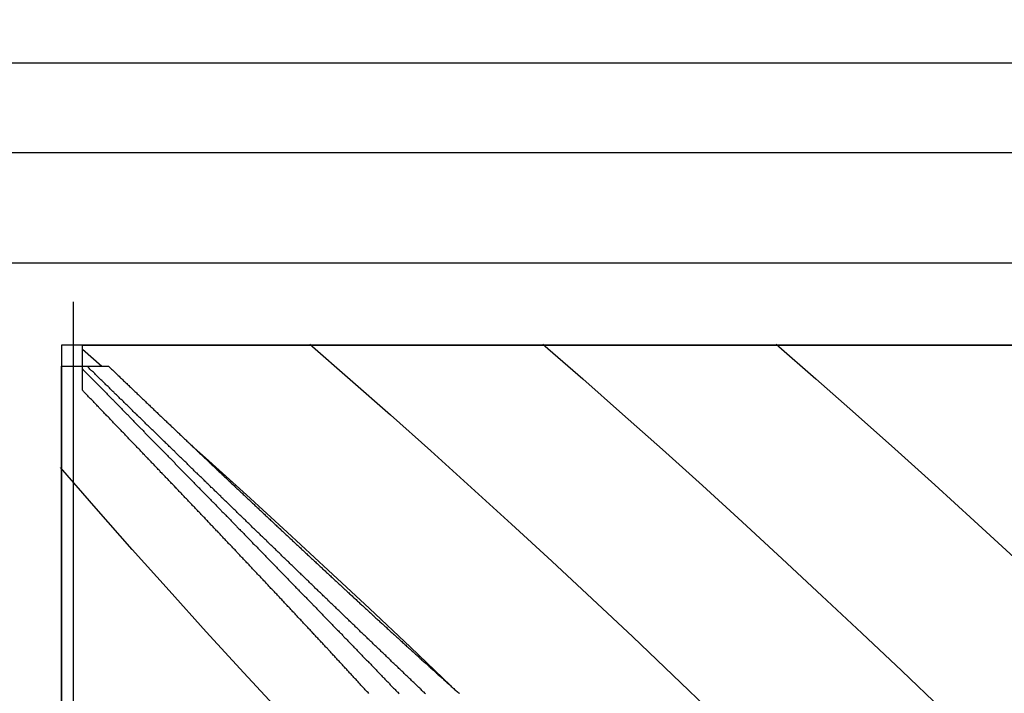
# Model space of a CAD drawing. Extents: x 2 to 87, y -108 to 11.
# Tile 50 of 210: x 21.695 to 22.292, y -77.945 to -77.536. Entities that reach past the tile are written whole.
import ezdxf

# ---------------------------------------------------------------- set-up
doc = ezdxf.new("R2010")
doc.units = 0
doc.header["$MEASUREMENT"] = 0
doc.linetypes.add('DASHDOT', pattern=[1, 0.5, -0.25, 0, -0.25])
doc.layers.add('12', color=7, linetype='CONTINUOUS')
doc.layers.add('5', color=7, linetype='CONTINUOUS')

msp = doc.modelspace()

# ---------------------------------------------------------------- linework, layer by layer
at = {"layer": '12', "color": 62, "linetype": 'Continuous'}
for p, q in [((21.549, -77.5624), (22.9171, -77.5624)), ((22.8625, -77.6171), (21.6037, -77.6171)), ((21.6704, -77.6838), (22.7958, -77.6838)), ((21.7204, -77.7338), (21.7204, -78.7592)), ((22.7458, -77.7338), (21.7204, -77.7338)), ((21.7331, -77.7465), (21.7331, -77.7338)), ((21.7331, -77.7338), (22.7331, -77.7338)), ((21.7331, -77.7362), (21.7449, -77.7465)), ((21.871, -77.7332), (21.8955, -77.7545)), ((22.0124, -77.7332), (22.0366, -77.7542)), ((22.1539, -77.7332), (22.1779, -77.7541)), ((21.7204, -77.7465), (21.736, -77.7465)), ((21.7204, -78.7465), (21.7204, -77.7465)), ((21.7331, -77.7481), (21.7331, -77.7465)), ((21.7331, -77.761), (21.7331, -77.7481)), ((21.736, -77.7465), (21.749, -77.7465)), ((21.8955, -77.7545), (21.92, -77.776)), ((22.0366, -77.7542), (22.0608, -77.7755)), ((22.1779, -77.7541), (22.202, -77.7753)), ((21.92, -77.776), (21.9445, -77.7979)), ((22.0608, -77.7755), (22.085, -77.7971)), ((22.202, -77.7753), (22.226, -77.7967)), ((21.7992, -77.7944), (21.8077, -77.8021)), ((22.085, -77.7971), (22.1092, -77.8189)), ((22.226, -77.7967), (22.2501, -77.8184)), ((21.8077, -77.8021), (21.8326, -77.8246)), ((21.9445, -77.7979), (21.9689, -77.82)), ((21.7415, -77.8328), (21.7198, -77.8079)), ((21.9689, -77.82), (21.9934, -77.8423)), ((22.1092, -77.8189), (22.1334, -77.841)), ((22.2501, -77.8184), (22.2741, -77.8404)), ((21.8326, -77.8246), (21.8574, -77.8473)), ((21.7634, -77.8578), (21.7415, -77.8328)), ((21.9934, -77.8423), (22.0179, -77.8649)), ((22.1334, -77.841), (22.1575, -77.8633)), ((22.2741, -77.8404), (22.2982, -77.8625)), ((21.8574, -77.8473), (21.8823, -77.8703)), ((21.7857, -77.8827), (21.7634, -77.8578)), ((22.0179, -77.8649), (22.0424, -77.8877)), ((22.1575, -77.8633), (22.1817, -77.8858)), ((21.8823, -77.8703), (21.9072, -77.8936)), ((21.8082, -77.9077), (21.7857, -77.8827)), ((22.1817, -77.8858), (22.2059, -77.9085)), ((22.0424, -77.8877), (22.0669, -77.9108)), ((21.9072, -77.8936), (21.9321, -77.917)), ((21.831, -77.9326), (21.8082, -77.9077)), ((22.2059, -77.9085), (22.2301, -77.9314)), ((22.0669, -77.9108), (22.0913, -77.934)), ((21.9321, -77.917), (21.9569, -77.9407)), ((21.8541, -77.9575), (21.831, -77.9326)), ((22.0913, -77.934), (22.1158, -77.9574)), ((22.2301, -77.9314), (22.2543, -77.9545))]:
    msp.add_line(p, q, dxfattribs=at)
for points in [[(21.7331, -77.7481), (21.7335, -77.7485), (21.7339, -77.7489), (21.7343, -77.7493), (21.7347, -77.7497), (21.7351, -77.7501), (21.7355, -77.7505), (21.7359, -77.7509), (21.7363, -77.7513), (21.7366, -77.7517), (21.737, -77.7521), (21.7374, -77.7525), (21.7378, -77.7529), (21.7382, -77.7533), (21.7386, -77.7537), (21.739, -77.7541), (21.7394, -77.7545), (21.7398, -77.7549), (21.7402, -77.7553), (21.7406, -77.7557), (21.741, -77.7561), (21.7414, -77.7565), (21.7418, -77.7569), (21.7422, -77.7573), (21.7426, -77.7577), (21.743, -77.7581), (21.7434, -77.7585), (21.7437, -77.7589), (21.7441, -77.7593), (21.7445, -77.7597), (21.7449, -77.7601), (21.7453, -77.7605), (21.7457, -77.7609), (21.7461, -77.7613), (21.7465, -77.7617), (21.7469, -77.7621), (21.7473, -77.7625), (21.7477, -77.7629), (21.7481, -77.7634), (21.7485, -77.7638), (21.7489, -77.7642), (21.7493, -77.7646), (21.7497, -77.765), (21.7501, -77.7654), (21.7505, -77.7658), (21.7509, -77.7662), (21.7513, -77.7666), (21.7517, -77.767), (21.7521, -77.7674), (21.7525, -77.7678), (21.7528, -77.7682), (21.7532, -77.7686), (21.7536, -77.769), (21.754, -77.7694), (21.7544, -77.7698), (21.7548, -77.7702), (21.7552, -77.7706), (21.7556, -77.771), (21.756, -77.7714), (21.7564, -77.7718), (21.7568, -77.7722), (21.7572, -77.7727), (21.7576, -77.7731), (21.758, -77.7735), (21.7584, -77.7739), (21.7588, -77.7743), (21.7592, -77.7747), (21.7596, -77.7751), (21.76, -77.7755), (21.7604, -77.7759), (21.7608, -77.7763), (21.7612, -77.7767), (21.7616, -77.7771), (21.762, -77.7775), (21.7624, -77.7779), (21.7628, -77.7783), (21.7632, -77.7787), (21.7636, -77.7791), (21.764, -77.7795), (21.7644, -77.78), (21.7648, -77.7804), (21.7652, -77.7808), (21.7656, -77.7812), (21.7659, -77.7816), (21.7663, -77.782), (21.7667, -77.7824), (21.7671, -77.7828), (21.7675, -77.7832), (21.7679, -77.7836), (21.7683, -77.784), (21.7687, -77.7844), (21.7691, -77.7848), (21.7695, -77.7852), (21.7699, -77.7856), (21.7703, -77.7861), (21.7707, -77.7865), (21.7711, -77.7869), (21.7715, -77.7873), (21.7719, -77.7877), (21.7723, -77.7881), (21.7727, -77.7885)], [(21.7406, -77.751), (21.7402, -77.7506), (21.7398, -77.7502), (21.7393, -77.7498), (21.7389, -77.7494), (21.7385, -77.749), (21.7381, -77.7486), (21.7377, -77.7482), (21.7372, -77.7477), (21.7368, -77.7473), (21.7364, -77.7469), (21.736, -77.7465)], [(21.749, -77.7465), (21.7494, -77.7469), (21.7499, -77.7474), (21.7504, -77.7478), (21.7508, -77.7483), (21.7513, -77.7487), (21.7517, -77.7491), (21.7522, -77.7496), (21.7526, -77.75), (21.7531, -77.7504), (21.7536, -77.7509), (21.754, -77.7513), (21.7545, -77.7518), (21.7549, -77.7522), (21.7554, -77.7526), (21.7558, -77.7531), (21.7563, -77.7535), (21.7568, -77.754), (21.7572, -77.7544), (21.7577, -77.7548), (21.7581, -77.7553), (21.7586, -77.7557), (21.7591, -77.7561), (21.7595, -77.7566), (21.76, -77.757), (21.7604, -77.7575), (21.7609, -77.7579), (21.7613, -77.7583), (21.7618, -77.7588), (21.7623, -77.7592), (21.7627, -77.7597), (21.7632, -77.7601), (21.7636, -77.7605), (21.7641, -77.761), (21.7646, -77.7614), (21.765, -77.7619), (21.7655, -77.7623), (21.7659, -77.7627), (21.7664, -77.7632), (21.7669, -77.7636), (21.7673, -77.7641), (21.7678, -77.7645), (21.7682, -77.7649), (21.7687, -77.7654), (21.7692, -77.7658), (21.7696, -77.7663), (21.7701, -77.7667), (21.7705, -77.7671), (21.771, -77.7676), (21.7715, -77.768), (21.7719, -77.7685), (21.7724, -77.7689), (21.7728, -77.7693), (21.7733, -77.7698), (21.7738, -77.7702), (21.7742, -77.7707), (21.7747, -77.7711), (21.7752, -77.7715), (21.7756, -77.772), (21.7761, -77.7724), (21.7765, -77.7729), (21.777, -77.7733), (21.7775, -77.7737), (21.7779, -77.7742), (21.7784, -77.7746), (21.7789, -77.7751), (21.7793, -77.7755), (21.7798, -77.776), (21.7802, -77.7764), (21.7807, -77.7768), (21.7812, -77.7773), (21.7816, -77.7777), (21.7821, -77.7782), (21.7826, -77.7786), (21.783, -77.779), (21.7835, -77.7795), (21.7839, -77.7799), (21.7844, -77.7804), (21.7849, -77.7808), (21.7853, -77.7813), (21.7858, -77.7817), (21.7863, -77.7821), (21.7867, -77.7826), (21.7872, -77.783), (21.7877, -77.7835), (21.7881, -77.7839), (21.7886, -77.7843), (21.789, -77.7848), (21.7895, -77.7852), (21.79, -77.7857), (21.7904, -77.7861), (21.7909, -77.7866), (21.7914, -77.787), (21.7918, -77.7874), (21.7923, -77.7879), (21.7928, -77.7883), (21.7932, -77.7888), (21.7937, -77.7892), (21.7942, -77.7897), (21.7946, -77.7901), (21.7951, -77.7905)], [(21.7833, -77.7926), (21.7828, -77.7922), (21.7824, -77.7918), (21.782, -77.7914), (21.7816, -77.791), (21.7811, -77.7906), (21.7807, -77.7901), (21.7803, -77.7897), (21.7798, -77.7893), (21.7794, -77.7889), (21.779, -77.7885), (21.7785, -77.788), (21.7781, -77.7876), (21.7777, -77.7872), (21.7773, -77.7868), (21.7768, -77.7864), (21.7764, -77.786), (21.776, -77.7855), (21.7755, -77.7851), (21.7751, -77.7847), (21.7747, -77.7843), (21.7743, -77.7839), (21.7738, -77.7834), (21.7734, -77.783), (21.773, -77.7826), (21.7725, -77.7822), (21.7721, -77.7818), (21.7717, -77.7814), (21.7713, -77.7809), (21.7708, -77.7805), (21.7704, -77.7801), (21.77, -77.7797), (21.7695, -77.7793), (21.7691, -77.7789), (21.7687, -77.7784), (21.7683, -77.778), (21.7678, -77.7776), (21.7674, -77.7772), (21.767, -77.7768), (21.7666, -77.7764), (21.7661, -77.7759), (21.7657, -77.7755), (21.7653, -77.7751), (21.7648, -77.7747), (21.7644, -77.7743), (21.764, -77.7739), (21.7636, -77.7734), (21.7631, -77.773), (21.7627, -77.7726), (21.7623, -77.7722), (21.7619, -77.7718), (21.7614, -77.7714), (21.761, -77.7709), (21.7606, -77.7705), (21.7602, -77.7701), (21.7597, -77.7697), (21.7593, -77.7693), (21.7589, -77.7689), (21.7585, -77.7685), (21.758, -77.768), (21.7576, -77.7676), (21.7572, -77.7672), (21.7567, -77.7668), (21.7563, -77.7664), (21.7559, -77.766), (21.7555, -77.7655), (21.755, -77.7651), (21.7546, -77.7647), (21.7542, -77.7643), (21.7538, -77.7639), (21.7533, -77.7635), (21.7529, -77.7631), (21.7525, -77.7626), (21.7521, -77.7622), (21.7516, -77.7618), (21.7512, -77.7614), (21.7508, -77.761), (21.7504, -77.7606), (21.7499, -77.7602), (21.7495, -77.7597), (21.7491, -77.7593), (21.7487, -77.7589), (21.7482, -77.7585), (21.7478, -77.7581), (21.7474, -77.7577), (21.747, -77.7572), (21.7465, -77.7568), (21.7461, -77.7564), (21.7457, -77.756), (21.7453, -77.7556), (21.7449, -77.7552), (21.7444, -77.7548), (21.744, -77.7544), (21.7436, -77.7539), (21.7432, -77.7535), (21.7427, -77.7531), (21.7423, -77.7527), (21.7419, -77.7523), (21.7415, -77.7519), (21.741, -77.7515), (21.7406, -77.751)], [(21.7546, -77.7834), (21.7542, -77.783), (21.7537, -77.7825), (21.7533, -77.7821), (21.7529, -77.7816), (21.7525, -77.7812), (21.752, -77.7808), (21.7516, -77.7803), (21.7512, -77.7799), (21.7508, -77.7794), (21.7504, -77.779), (21.7499, -77.7786), (21.7495, -77.7781), (21.7491, -77.7777), (21.7487, -77.7772), (21.7482, -77.7768), (21.7478, -77.7764), (21.7474, -77.7759), (21.747, -77.7755), (21.7466, -77.7751), (21.7461, -77.7746), (21.7457, -77.7742), (21.7453, -77.7737), (21.7449, -77.7733), (21.7445, -77.7729), (21.744, -77.7724), (21.7436, -77.772), (21.7432, -77.7715), (21.7428, -77.7711), (21.7423, -77.7707), (21.7419, -77.7702), (21.7415, -77.7698), (21.7411, -77.7694), (21.7407, -77.7689), (21.7402, -77.7685), (21.7398, -77.768), (21.7394, -77.7676), (21.739, -77.7672), (21.7386, -77.7667), (21.7381, -77.7663), (21.7377, -77.7659), (21.7373, -77.7654), (21.7369, -77.765), (21.7365, -77.7645), (21.736, -77.7641), (21.7356, -77.7637), (21.7352, -77.7632), (21.7348, -77.7628), (21.7344, -77.7624), (21.7339, -77.7619), (21.7335, -77.7615), (21.7331, -77.761)], [(21.797, -77.8278), (21.7966, -77.8274), (21.7962, -77.8269), (21.7957, -77.8265), (21.7953, -77.8261), (21.7949, -77.8256), (21.7945, -77.8252), (21.794, -77.8247), (21.7936, -77.8243), (21.7932, -77.8238), (21.7928, -77.8234), (21.7923, -77.8229), (21.7919, -77.8225), (21.7915, -77.822), (21.7911, -77.8216), (21.7906, -77.8211), (21.7902, -77.8207), (21.7898, -77.8202), (21.7894, -77.8198), (21.7889, -77.8193), (21.7885, -77.8189), (21.7881, -77.8185), (21.7877, -77.818), (21.7872, -77.8176), (21.7868, -77.8171), (21.7864, -77.8167), (21.7859, -77.8162), (21.7855, -77.8158), (21.7851, -77.8153), (21.7847, -77.8149), (21.7842, -77.8144), (21.7838, -77.814), (21.7834, -77.8135), (21.783, -77.8131), (21.7825, -77.8127), (21.7821, -77.8122), (21.7817, -77.8118), (21.7813, -77.8113), (21.7808, -77.8109), (21.7804, -77.8104), (21.78, -77.81), (21.7796, -77.8095), (21.7791, -77.8091), (21.7787, -77.8086), (21.7783, -77.8082), (21.7779, -77.8078), (21.7774, -77.8073), (21.777, -77.8069), (21.7766, -77.8064), (21.7762, -77.806), (21.7757, -77.8055), (21.7753, -77.8051), (21.7749, -77.8046), (21.7745, -77.8042), (21.7741, -77.8038), (21.7736, -77.8033), (21.7732, -77.8029), (21.7728, -77.8024), (21.7724, -77.802), (21.7719, -77.8015), (21.7715, -77.8011), (21.7711, -77.8006), (21.7707, -77.8002), (21.7702, -77.7998), (21.7698, -77.7993), (21.7694, -77.7989), (21.769, -77.7984), (21.7685, -77.798), (21.7681, -77.7975), (21.7677, -77.7971), (21.7673, -77.7967), (21.7668, -77.7962), (21.7664, -77.7958), (21.766, -77.7953), (21.7656, -77.7949), (21.7651, -77.7944), (21.7647, -77.794), (21.7643, -77.7936), (21.7639, -77.7931), (21.7635, -77.7927), (21.763, -77.7922), (21.7626, -77.7918), (21.7622, -77.7914), (21.7618, -77.7909), (21.7613, -77.7905), (21.7609, -77.79), (21.7605, -77.7896), (21.7601, -77.7891), (21.7596, -77.7887), (21.7592, -77.7883), (21.7588, -77.7878), (21.7584, -77.7874), (21.758, -77.7869), (21.7575, -77.7865), (21.7571, -77.7861), (21.7567, -77.7856), (21.7563, -77.7852), (21.7558, -77.7847), (21.7554, -77.7843), (21.755, -77.7838), (21.7546, -77.7834)], [(21.7727, -77.7885), (21.7731, -77.7889), (21.7735, -77.7893), (21.7739, -77.7897), (21.7743, -77.7901), (21.7747, -77.7905), (21.7751, -77.7909), (21.7755, -77.7913), (21.7759, -77.7918), (21.7763, -77.7922), (21.7767, -77.7926), (21.7771, -77.793), (21.7775, -77.7934), (21.7779, -77.7938), (21.7783, -77.7942), (21.7787, -77.7946), (21.7791, -77.795), (21.7795, -77.7954), (21.7799, -77.7958), (21.7803, -77.7962), (21.7807, -77.7967), (21.7811, -77.7971), (21.7815, -77.7975), (21.7819, -77.7979), (21.7823, -77.7983), (21.7827, -77.7987), (21.7831, -77.7991), (21.7835, -77.7995), (21.7839, -77.7999), (21.7843, -77.8003), (21.7847, -77.8007), (21.7851, -77.8012), (21.7855, -77.8016), (21.7859, -77.802), (21.7863, -77.8024), (21.7867, -77.8028), (21.7871, -77.8032), (21.7875, -77.8036), (21.7879, -77.804), (21.7883, -77.8044), (21.7887, -77.8048), (21.7891, -77.8052), (21.7895, -77.8057), (21.7899, -77.8061), (21.7903, -77.8065), (21.7907, -77.8069), (21.7911, -77.8073), (21.7915, -77.8077), (21.7919, -77.8081), (21.7923, -77.8085), (21.7927, -77.8089), (21.7931, -77.8093), (21.7935, -77.8098), (21.7939, -77.8102), (21.7943, -77.8106), (21.7947, -77.811), (21.7951, -77.8114), (21.7955, -77.8118), (21.7959, -77.8122), (21.7963, -77.8126), (21.7967, -77.813), (21.7971, -77.8135), (21.7975, -77.8139), (21.7979, -77.8143), (21.7983, -77.8147), (21.7987, -77.8151), (21.7991, -77.8155), (21.7995, -77.8159), (21.7999, -77.8163), (21.8003, -77.8167), (21.8007, -77.8171), (21.8011, -77.8176), (21.8015, -77.818), (21.8019, -77.8184), (21.8023, -77.8188), (21.8027, -77.8192), (21.8031, -77.8196), (21.8035, -77.82), (21.804, -77.8204), (21.8044, -77.8209), (21.8048, -77.8213), (21.8052, -77.8217), (21.8056, -77.8221), (21.806, -77.8225), (21.8064, -77.8229), (21.8068, -77.8233), (21.8072, -77.8237), (21.8076, -77.8241), (21.808, -77.8246), (21.8084, -77.825), (21.8088, -77.8254), (21.8092, -77.8258), (21.8096, -77.8262), (21.81, -77.8266), (21.8104, -77.827), (21.8108, -77.8274), (21.8112, -77.8279), (21.8116, -77.8283), (21.812, -77.8287), (21.8124, -77.8291), (21.8128, -77.8295)], [(21.7951, -77.7905), (21.7956, -77.791), (21.796, -77.7914), (21.7965, -77.7919), (21.797, -77.7923), (21.7974, -77.7928), (21.7979, -77.7932), (21.7984, -77.7936), (21.7988, -77.7941), (21.7993, -77.7945), (21.7997, -77.795), (21.8002, -77.7954), (21.8007, -77.7959), (21.8011, -77.7963), (21.8016, -77.7967), (21.8021, -77.7972), (21.8025, -77.7976), (21.803, -77.7981), (21.8035, -77.7985), (21.8039, -77.799), (21.8044, -77.7994), (21.8049, -77.7998), (21.8054, -77.8003), (21.8058, -77.8007), (21.8063, -77.8012), (21.8068, -77.8016), (21.8072, -77.8021), (21.8077, -77.8025), (21.8082, -77.8029), (21.8086, -77.8034), (21.8091, -77.8038), (21.8096, -77.8043), (21.81, -77.8047), (21.8105, -77.8052), (21.811, -77.8056), (21.8114, -77.8061), (21.8119, -77.8065), (21.8124, -77.8069), (21.8128, -77.8074), (21.8133, -77.8078), (21.8138, -77.8083), (21.8142, -77.8087), (21.8147, -77.8092), (21.8152, -77.8096), (21.8157, -77.8101), (21.8161, -77.8105), (21.8166, -77.8109), (21.8171, -77.8114), (21.8175, -77.8118), (21.818, -77.8123), (21.8185, -77.8127), (21.8189, -77.8132), (21.8194, -77.8136), (21.8199, -77.8141), (21.8204, -77.8145), (21.8208, -77.8149), (21.8213, -77.8154), (21.8218, -77.8158), (21.8222, -77.8163), (21.8227, -77.8167), (21.8232, -77.8172), (21.8236, -77.8176), (21.8241, -77.8181), (21.8246, -77.8185), (21.8251, -77.8189), (21.8255, -77.8194), (21.826, -77.8198), (21.8265, -77.8203), (21.8269, -77.8207), (21.8274, -77.8212), (21.8279, -77.8216), (21.8284, -77.8221), (21.8288, -77.8225), (21.8293, -77.8229), (21.8298, -77.8234), (21.8302, -77.8238), (21.8307, -77.8243), (21.8312, -77.8247), (21.8317, -77.8252), (21.8321, -77.8256), (21.8326, -77.8261), (21.8331, -77.8265), (21.8335, -77.827), (21.834, -77.8274), (21.8345, -77.8278), (21.835, -77.8283), (21.8354, -77.8287), (21.8359, -77.8292), (21.8364, -77.8296), (21.8369, -77.8301), (21.8373, -77.8305), (21.8378, -77.831), (21.8383, -77.8314), (21.8387, -77.8319), (21.8392, -77.8323), (21.8397, -77.8327), (21.8402, -77.8332), (21.8406, -77.8336), (21.8411, -77.8341), (21.8416, -77.8345), (21.8421, -77.835)], [(21.8265, -77.8347), (21.8261, -77.8343), (21.8257, -77.8339), (21.8252, -77.8335), (21.8248, -77.8331), (21.8244, -77.8326), (21.8239, -77.8322), (21.8235, -77.8318), (21.8231, -77.8314), (21.8226, -77.8309), (21.8222, -77.8305), (21.8218, -77.8301), (21.8213, -77.8297), (21.8209, -77.8292), (21.8205, -77.8288), (21.82, -77.8284), (21.8196, -77.828), (21.8191, -77.8276), (21.8187, -77.8271), (21.8183, -77.8267), (21.8178, -77.8263), (21.8174, -77.8259), (21.817, -77.8254), (21.8165, -77.825), (21.8161, -77.8246), (21.8157, -77.8242), (21.8152, -77.8238), (21.8148, -77.8233), (21.8144, -77.8229), (21.8139, -77.8225), (21.8135, -77.8221), (21.8131, -77.8216), (21.8126, -77.8212), (21.8122, -77.8208), (21.8118, -77.8204), (21.8113, -77.82), (21.8109, -77.8195), (21.8105, -77.8191), (21.81, -77.8187), (21.8096, -77.8183), (21.8092, -77.8179), (21.8087, -77.8174), (21.8083, -77.817), (21.8079, -77.8166), (21.8074, -77.8162), (21.807, -77.8157), (21.8066, -77.8153), (21.8061, -77.8149), (21.8057, -77.8145), (21.8053, -77.8141), (21.8048, -77.8136), (21.8044, -77.8132), (21.804, -77.8128), (21.8035, -77.8124), (21.8031, -77.812), (21.8027, -77.8115), (21.8022, -77.8111), (21.8018, -77.8107), (21.8014, -77.8103), (21.8009, -77.8099), (21.8005, -77.8094), (21.8001, -77.809), (21.7996, -77.8086), (21.7992, -77.8082), (21.7988, -77.8078), (21.7983, -77.8073), (21.7979, -77.8069), (21.7975, -77.8065), (21.7971, -77.8061), (21.7966, -77.8056), (21.7962, -77.8052), (21.7958, -77.8048), (21.7953, -77.8044), (21.7949, -77.804), (21.7945, -77.8035), (21.794, -77.8031), (21.7936, -77.8027), (21.7932, -77.8023), (21.7927, -77.8019), (21.7923, -77.8015), (21.7919, -77.801), (21.7914, -77.8006), (21.791, -77.8002), (21.7906, -77.7998), (21.7902, -77.7994), (21.7897, -77.7989), (21.7893, -77.7985), (21.7889, -77.7981), (21.7884, -77.7977), (21.788, -77.7973), (21.7876, -77.7968), (21.7871, -77.7964), (21.7867, -77.796), (21.7863, -77.7956), (21.7858, -77.7952), (21.7854, -77.7947), (21.785, -77.7943), (21.7846, -77.7939), (21.7841, -77.7935), (21.7837, -77.7931), (21.7833, -77.7926)], [(21.8398, -77.873), (21.8394, -77.8726), (21.8389, -77.8721), (21.8385, -77.8717), (21.8381, -77.8712), (21.8377, -77.8708), (21.8372, -77.8703), (21.8368, -77.8699), (21.8364, -77.8694), (21.8359, -77.8689), (21.8355, -77.8685), (21.8351, -77.868), (21.8347, -77.8676), (21.8342, -77.8671), (21.8338, -77.8667), (21.8334, -77.8662), (21.8329, -77.8658), (21.8325, -77.8653), (21.8321, -77.8649), (21.8317, -77.8644), (21.8312, -77.8639), (21.8308, -77.8635), (21.8304, -77.863), (21.8299, -77.8626), (21.8295, -77.8621), (21.8291, -77.8617), (21.8287, -77.8612), (21.8282, -77.8608), (21.8278, -77.8603), (21.8274, -77.8599), (21.8269, -77.8594), (21.8265, -77.859), (21.8261, -77.8585), (21.8257, -77.858), (21.8252, -77.8576), (21.8248, -77.8571), (21.8244, -77.8567), (21.8239, -77.8562), (21.8235, -77.8558), (21.8231, -77.8553), (21.8227, -77.8549), (21.8222, -77.8544), (21.8218, -77.854), (21.8214, -77.8535), (21.8209, -77.8531), (21.8205, -77.8526), (21.8201, -77.8522), (21.8197, -77.8517), (21.8192, -77.8513), (21.8188, -77.8508), (21.8184, -77.8503), (21.818, -77.8499), (21.8175, -77.8494), (21.8171, -77.849), (21.8167, -77.8485), (21.8162, -77.8481), (21.8158, -77.8476), (21.8154, -77.8472), (21.815, -77.8467), (21.8145, -77.8463), (21.8141, -77.8458), (21.8137, -77.8454), (21.8132, -77.8449), (21.8128, -77.8445), (21.8124, -77.844), (21.812, -77.8436), (21.8115, -77.8431), (21.8111, -77.8427), (21.8107, -77.8422), (21.8103, -77.8418), (21.8098, -77.8413), (21.8094, -77.8409), (21.809, -77.8404), (21.8085, -77.84), (21.8081, -77.8395), (21.8077, -77.8391), (21.8073, -77.8386), (21.8068, -77.8382), (21.8064, -77.8377), (21.806, -77.8373), (21.8056, -77.8368), (21.8051, -77.8364), (21.8047, -77.8359), (21.8043, -77.8355), (21.8039, -77.835), (21.8034, -77.8346), (21.803, -77.8341), (21.8026, -77.8337), (21.8021, -77.8332), (21.8017, -77.8328), (21.8013, -77.8323), (21.8009, -77.8319), (21.8004, -77.8314), (21.8, -77.831), (21.7996, -77.8305), (21.7992, -77.8301), (21.7987, -77.8296), (21.7983, -77.8292), (21.7979, -77.8287), (21.7975, -77.8283), (21.797, -77.8278)], [(21.8128, -77.8295), (21.8132, -77.8299), (21.8136, -77.8303), (21.814, -77.8307), (21.8144, -77.8312), (21.8148, -77.8316), (21.8152, -77.832), (21.8156, -77.8324), (21.816, -77.8328), (21.8164, -77.8332), (21.8168, -77.8336), (21.8172, -77.8341), (21.8176, -77.8345), (21.818, -77.8349), (21.8185, -77.8353), (21.8189, -77.8357), (21.8193, -77.8361), (21.8197, -77.8365), (21.8201, -77.8369), (21.8205, -77.8374), (21.8209, -77.8378), (21.8213, -77.8382), (21.8217, -77.8386), (21.8221, -77.839), (21.8225, -77.8394), (21.8229, -77.8398), (21.8233, -77.8403), (21.8237, -77.8407), (21.8241, -77.8411), (21.8245, -77.8415), (21.8249, -77.8419), (21.8253, -77.8423), (21.8257, -77.8427), (21.8261, -77.8432), (21.8265, -77.8436), (21.8269, -77.844), (21.8273, -77.8444), (21.8277, -77.8448), (21.8281, -77.8452), (21.8286, -77.8456), (21.829, -77.8461), (21.8294, -77.8465), (21.8298, -77.8469), (21.8302, -77.8473), (21.8306, -77.8477), (21.831, -77.8481), (21.8314, -77.8486), (21.8318, -77.849), (21.8322, -77.8494), (21.8326, -77.8498), (21.833, -77.8502), (21.8334, -77.8506), (21.8338, -77.851), (21.8342, -77.8515), (21.8346, -77.8519), (21.835, -77.8523), (21.8354, -77.8527), (21.8358, -77.8531), (21.8362, -77.8535), (21.8366, -77.854), (21.8371, -77.8544), (21.8375, -77.8548), (21.8379, -77.8552), (21.8383, -77.8556), (21.8387, -77.856), (21.8391, -77.8564), (21.8395, -77.8569), (21.8399, -77.8573), (21.8403, -77.8577), (21.8407, -77.8581), (21.8411, -77.8585), (21.8415, -77.8589), (21.8419, -77.8594), (21.8423, -77.8598), (21.8427, -77.8602), (21.8431, -77.8606), (21.8435, -77.861), (21.8439, -77.8614), (21.8444, -77.8619), (21.8448, -77.8623), (21.8452, -77.8627), (21.8456, -77.8631), (21.846, -77.8635), (21.8464, -77.8639), (21.8468, -77.8644), (21.8472, -77.8648), (21.8476, -77.8652), (21.848, -77.8656), (21.8484, -77.866), (21.8488, -77.8664), (21.8492, -77.8669), (21.8496, -77.8673), (21.85, -77.8677), (21.8504, -77.8681), (21.8509, -77.8685), (21.8513, -77.869), (21.8517, -77.8694), (21.8521, -77.8698), (21.8525, -77.8702), (21.8529, -77.8706), (21.8533, -77.871)], [(21.8704, -77.8772), (21.87, -77.8768), (21.8695, -77.8764), (21.8691, -77.8759), (21.8686, -77.8755), (21.8682, -77.8751), (21.8678, -77.8747), (21.8673, -77.8742), (21.8669, -77.8738), (21.8664, -77.8734), (21.866, -77.873), (21.8656, -77.8725), (21.8651, -77.8721), (21.8647, -77.8717), (21.8642, -77.8713), (21.8638, -77.8708), (21.8634, -77.8704), (21.8629, -77.87), (21.8625, -77.8696), (21.862, -77.8691), (21.8616, -77.8687), (21.8612, -77.8683), (21.8607, -77.8679), (21.8603, -77.8674), (21.8598, -77.867), (21.8594, -77.8666), (21.859, -77.8662), (21.8585, -77.8657), (21.8581, -77.8653), (21.8576, -77.8649), (21.8572, -77.8644), (21.8568, -77.864), (21.8563, -77.8636), (21.8559, -77.8632), (21.8554, -77.8627), (21.855, -77.8623), (21.8546, -77.8619), (21.8541, -77.8615), (21.8537, -77.861), (21.8532, -77.8606), (21.8528, -77.8602), (21.8524, -77.8598), (21.8519, -77.8593), (21.8515, -77.8589), (21.851, -77.8585), (21.8506, -77.8581), (21.8502, -77.8576), (21.8497, -77.8572), (21.8493, -77.8568), (21.8488, -77.8564), (21.8484, -77.8559), (21.848, -77.8555), (21.8475, -77.8551), (21.8471, -77.8547), (21.8467, -77.8542), (21.8462, -77.8538), (21.8458, -77.8534), (21.8453, -77.853), (21.8449, -77.8525), (21.8445, -77.8521), (21.844, -77.8517), (21.8436, -77.8513), (21.8431, -77.8508), (21.8427, -77.8504), (21.8423, -77.85), (21.8418, -77.8496), (21.8414, -77.8492), (21.841, -77.8487), (21.8405, -77.8483), (21.8401, -77.8479), (21.8396, -77.8475), (21.8392, -77.847), (21.8388, -77.8466), (21.8383, -77.8462), (21.8379, -77.8458), (21.8375, -77.8453), (21.837, -77.8449), (21.8366, -77.8445), (21.8361, -77.8441), (21.8357, -77.8436), (21.8353, -77.8432), (21.8348, -77.8428), (21.8344, -77.8424), (21.834, -77.8419), (21.8335, -77.8415), (21.8331, -77.8411), (21.8327, -77.8407), (21.8322, -77.8402), (21.8318, -77.8398), (21.8313, -77.8394), (21.8309, -77.839), (21.8305, -77.8386), (21.83, -77.8381), (21.8296, -77.8377), (21.8292, -77.8373), (21.8287, -77.8369), (21.8283, -77.8364), (21.8279, -77.836), (21.8274, -77.8356), (21.827, -77.8352), (21.8265, -77.8347)], [(21.8421, -77.835), (21.8425, -77.8354), (21.843, -77.8359), (21.8435, -77.8363), (21.844, -77.8368), (21.8444, -77.8372), (21.8449, -77.8377), (21.8454, -77.8381), (21.8459, -77.8385), (21.8463, -77.839), (21.8468, -77.8394), (21.8473, -77.8399), (21.8478, -77.8403), (21.8482, -77.8408), (21.8487, -77.8412), (21.8492, -77.8417), (21.8497, -77.8421), (21.8501, -77.8426), (21.8506, -77.843), (21.8511, -77.8435), (21.8516, -77.8439), (21.852, -77.8443), (21.8525, -77.8448), (21.853, -77.8452), (21.8535, -77.8457), (21.8539, -77.8461), (21.8544, -77.8466), (21.8549, -77.847), (21.8554, -77.8475), (21.8558, -77.8479), (21.8563, -77.8484), (21.8568, -77.8488), (21.8573, -77.8493), (21.8578, -77.8497), (21.8582, -77.8501), (21.8587, -77.8506), (21.8592, -77.851), (21.8597, -77.8515), (21.8601, -77.8519), (21.8606, -77.8524), (21.8611, -77.8528), (21.8616, -77.8533), (21.862, -77.8537), (21.8625, -77.8542), (21.863, -77.8546), (21.8635, -77.8551), (21.864, -77.8555), (21.8644, -77.856), (21.8649, -77.8564), (21.8654, -77.8568), (21.8659, -77.8573), (21.8663, -77.8577), (21.8668, -77.8582), (21.8673, -77.8586), (21.8678, -77.8591), (21.8683, -77.8595), (21.8687, -77.86), (21.8692, -77.8604), (21.8697, -77.8609), (21.8702, -77.8613), (21.8707, -77.8618), (21.8711, -77.8622), (21.8716, -77.8627), (21.8721, -77.8631), (21.8726, -77.8636), (21.8731, -77.864), (21.8735, -77.8644), (21.874, -77.8649), (21.8745, -77.8653), (21.875, -77.8658), (21.8755, -77.8662), (21.8759, -77.8667), (21.8764, -77.8671), (21.8769, -77.8676), (21.8774, -77.868), (21.8779, -77.8685), (21.8783, -77.8689), (21.8788, -77.8694), (21.8793, -77.8698), (21.8798, -77.8703), (21.8803, -77.8707), (21.8807, -77.8712), (21.8812, -77.8716), (21.8817, -77.872), (21.8822, -77.8725), (21.8827, -77.8729), (21.8831, -77.8734), (21.8836, -77.8738), (21.8841, -77.8743), (21.8846, -77.8747), (21.8851, -77.8752), (21.8855, -77.8756), (21.886, -77.8761), (21.8865, -77.8765), (21.887, -77.877), (21.8875, -77.8774), (21.888, -77.8779), (21.8884, -77.8783), (21.8889, -77.8788), (21.8894, -77.8792), (21.8899, -77.8796)], [(21.8828, -77.919), (21.8823, -77.9185), (21.8819, -77.9181), (21.8815, -77.9176), (21.881, -77.9172), (21.8806, -77.9167), (21.8802, -77.9162), (21.8797, -77.9158), (21.8793, -77.9153), (21.8789, -77.9148), (21.8785, -77.9144), (21.878, -77.9139), (21.8776, -77.9134), (21.8772, -77.913), (21.8767, -77.9125), (21.8763, -77.9121), (21.8759, -77.9116), (21.8754, -77.9111), (21.875, -77.9107), (21.8746, -77.9102), (21.8742, -77.9098), (21.8737, -77.9093), (21.8733, -77.9088), (21.8729, -77.9084), (21.8724, -77.9079), (21.872, -77.9074), (21.8716, -77.907), (21.8712, -77.9065), (21.8707, -77.9061), (21.8703, -77.9056), (21.8699, -77.9051), (21.8694, -77.9047), (21.869, -77.9042), (21.8686, -77.9038), (21.8681, -77.9033), (21.8677, -77.9028), (21.8673, -77.9024), (21.8669, -77.9019), (21.8664, -77.9014), (21.866, -77.901), (21.8656, -77.9005), (21.8651, -77.9001), (21.8647, -77.8996), (21.8643, -77.8991), (21.8638, -77.8987), (21.8634, -77.8982), (21.863, -77.8978), (21.8626, -77.8973), (21.8621, -77.8968), (21.8617, -77.8964), (21.8613, -77.8959), (21.8608, -77.8955), (21.8604, -77.895), (21.86, -77.8945), (21.8596, -77.8941), (21.8591, -77.8936), (21.8587, -77.8932), (21.8583, -77.8927), (21.8578, -77.8923), (21.8574, -77.8918), (21.857, -77.8913), (21.8565, -77.8909), (21.8561, -77.8904), (21.8557, -77.89), (21.8553, -77.8895), (21.8548, -77.889), (21.8544, -77.8886), (21.854, -77.8881), (21.8535, -77.8877), (21.8531, -77.8872), (21.8527, -77.8867), (21.8523, -77.8863), (21.8518, -77.8858), (21.8514, -77.8854), (21.851, -77.8849), (21.8505, -77.8845), (21.8501, -77.884), (21.8497, -77.8835), (21.8492, -77.8831), (21.8488, -77.8826), (21.8484, -77.8822), (21.848, -77.8817), (21.8475, -77.8813), (21.8471, -77.8808), (21.8467, -77.8803), (21.8462, -77.8799), (21.8458, -77.8794), (21.8454, -77.879), (21.845, -77.8785), (21.8445, -77.8781), (21.8441, -77.8776), (21.8437, -77.8771), (21.8432, -77.8767), (21.8428, -77.8762), (21.8424, -77.8758), (21.8419, -77.8753), (21.8415, -77.8749), (21.8411, -77.8744), (21.8407, -77.874), (21.8402, -77.8735), (21.8398, -77.873)], [(21.8533, -77.871), (21.8537, -77.8715), (21.8541, -77.8719), (21.8545, -77.8723), (21.8549, -77.8727), (21.8553, -77.8731), (21.8557, -77.8735), (21.8561, -77.874), (21.8565, -77.8744), (21.857, -77.8748), (21.8574, -77.8752), (21.8578, -77.8756), (21.8582, -77.8761), (21.8586, -77.8765), (21.859, -77.8769), (21.8594, -77.8773), (21.8598, -77.8777), (21.8602, -77.8781), (21.8606, -77.8786), (21.861, -77.879), (21.8614, -77.8794), (21.8618, -77.8798), (21.8622, -77.8802), (21.8626, -77.8807), (21.8631, -77.8811), (21.8635, -77.8815), (21.8639, -77.8819), (21.8643, -77.8823), (21.8647, -77.8828), (21.8651, -77.8832), (21.8655, -77.8836), (21.8659, -77.884), (21.8663, -77.8844), (21.8667, -77.8849), (21.8671, -77.8853), (21.8675, -77.8857), (21.8679, -77.8861), (21.8684, -77.8865), (21.8688, -77.8869), (21.8692, -77.8874), (21.8696, -77.8878), (21.87, -77.8882), (21.8704, -77.8886), (21.8708, -77.889), (21.8712, -77.8895), (21.8716, -77.8899), (21.872, -77.8903), (21.8724, -77.8907), (21.8728, -77.8911), (21.8732, -77.8916), (21.8737, -77.892), (21.8741, -77.8924), (21.8745, -77.8928), (21.8749, -77.8932), (21.8753, -77.8937), (21.8757, -77.8941), (21.8761, -77.8945), (21.8765, -77.8949), (21.8769, -77.8953), (21.8773, -77.8958), (21.8777, -77.8962), (21.8781, -77.8966), (21.8786, -77.897), (21.879, -77.8975), (21.8794, -77.8979), (21.8798, -77.8983), (21.8802, -77.8987), (21.8806, -77.8991), (21.881, -77.8996), (21.8814, -77.9), (21.8818, -77.9004), (21.8822, -77.9008), (21.8826, -77.9012), (21.883, -77.9017), (21.8835, -77.9021), (21.8839, -77.9025), (21.8843, -77.9029), (21.8847, -77.9033), (21.8851, -77.9038), (21.8855, -77.9042), (21.8859, -77.9046), (21.8863, -77.905), (21.8867, -77.9055), (21.8871, -77.9059), (21.8875, -77.9063), (21.8879, -77.9067), (21.8884, -77.9071), (21.8888, -77.9076), (21.8892, -77.908), (21.8896, -77.9084), (21.89, -77.9088), (21.8904, -77.9092), (21.8908, -77.9097), (21.8912, -77.9101), (21.8916, -77.9105), (21.892, -77.9109), (21.8924, -77.9114), (21.8929, -77.9118), (21.8933, -77.9122), (21.8937, -77.9126), (21.8941, -77.9131)], [(21.9148, -77.92), (21.9144, -77.9196), (21.9139, -77.9191), (21.9135, -77.9187), (21.913, -77.9183), (21.9126, -77.9179), (21.9121, -77.9174), (21.9117, -77.917), (21.9113, -77.9166), (21.9108, -77.9161), (21.9104, -77.9157), (21.9099, -77.9153), (21.9095, -77.9149), (21.909, -77.9144), (21.9086, -77.914), (21.9081, -77.9136), (21.9077, -77.9131), (21.9072, -77.9127), (21.9068, -77.9123), (21.9063, -77.9119), (21.9059, -77.9114), (21.9055, -77.911), (21.905, -77.9106), (21.9046, -77.9101), (21.9041, -77.9097), (21.9037, -77.9093), (21.9032, -77.9089), (21.9028, -77.9084), (21.9023, -77.908), (21.9019, -77.9076), (21.9014, -77.9071), (21.901, -77.9067), (21.9006, -77.9063), (21.9001, -77.9059), (21.8997, -77.9054), (21.8992, -77.905), (21.8988, -77.9046), (21.8983, -77.9041), (21.8979, -77.9037), (21.8974, -77.9033), (21.897, -77.9029), (21.8965, -77.9024), (21.8961, -77.902), (21.8957, -77.9016), (21.8952, -77.9012), (21.8948, -77.9007), (21.8943, -77.9003), (21.8939, -77.8999), (21.8934, -77.8994), (21.893, -77.899), (21.8925, -77.8986), (21.8921, -77.8982), (21.8917, -77.8977), (21.8912, -77.8973), (21.8908, -77.8969), (21.8903, -77.8964), (21.8899, -77.896), (21.8894, -77.8956), (21.889, -77.8952), (21.8886, -77.8947), (21.8881, -77.8943), (21.8877, -77.8939), (21.8872, -77.8935), (21.8868, -77.893), (21.8863, -77.8926), (21.8859, -77.8922), (21.8854, -77.8917), (21.885, -77.8913), (21.8846, -77.8909), (21.8841, -77.8905), (21.8837, -77.89), (21.8832, -77.8896), (21.8828, -77.8892), (21.8823, -77.8888), (21.8819, -77.8883), (21.8815, -77.8879), (21.881, -77.8875), (21.8806, -77.887), (21.8801, -77.8866), (21.8797, -77.8862), (21.8792, -77.8858), (21.8788, -77.8853), (21.8784, -77.8849), (21.8779, -77.8845), (21.8775, -77.8841), (21.877, -77.8836), (21.8766, -77.8832), (21.8762, -77.8828), (21.8757, -77.8823), (21.8753, -77.8819), (21.8748, -77.8815), (21.8744, -77.8811), (21.8739, -77.8806), (21.8735, -77.8802), (21.8731, -77.8798), (21.8726, -77.8794), (21.8722, -77.8789), (21.8717, -77.8785), (21.8713, -77.8781), (21.8709, -77.8777), (21.8704, -77.8772)], [(21.8899, -77.8796), (21.8904, -77.8801), (21.8909, -77.8805), (21.8913, -77.881), (21.8918, -77.8814), (21.8923, -77.8819), (21.8928, -77.8823), (21.8933, -77.8828), (21.8938, -77.8832), (21.8942, -77.8837), (21.8947, -77.8841), (21.8952, -77.8846), (21.8957, -77.885), (21.8962, -77.8855), (21.8967, -77.8859), (21.8971, -77.8864), (21.8976, -77.8868), (21.8981, -77.8873), (21.8986, -77.8877), (21.8991, -77.8881), (21.8996, -77.8886), (21.9, -77.889), (21.9005, -77.8895), (21.901, -77.8899), (21.9015, -77.8904), (21.902, -77.8908), (21.9025, -77.8913), (21.903, -77.8917), (21.9034, -77.8922), (21.9039, -77.8926), (21.9044, -77.8931), (21.9049, -77.8935), (21.9054, -77.894), (21.9059, -77.8944), (21.9064, -77.8949), (21.9068, -77.8953), (21.9073, -77.8957), (21.9078, -77.8962), (21.9083, -77.8966), (21.9088, -77.8971), (21.9093, -77.8975), (21.9098, -77.898), (21.9102, -77.8984), (21.9107, -77.8989), (21.9112, -77.8993), (21.9117, -77.8998), (21.9122, -77.9002), (21.9127, -77.9007), (21.9132, -77.9011), (21.9136, -77.9016), (21.9141, -77.902), (21.9146, -77.9024), (21.9151, -77.9029), (21.9156, -77.9033), (21.9161, -77.9038), (21.9166, -77.9042), (21.9171, -77.9047), (21.9175, -77.9051), (21.918, -77.9056), (21.9185, -77.906), (21.919, -77.9065), (21.9195, -77.9069), (21.92, -77.9074), (21.9205, -77.9078), (21.921, -77.9083), (21.9215, -77.9087), (21.9219, -77.9092), (21.9224, -77.9096), (21.9229, -77.91), (21.9234, -77.9105), (21.9239, -77.9109), (21.9244, -77.9114), (21.9249, -77.9118), (21.9254, -77.9123), (21.9259, -77.9127), (21.9263, -77.9132), (21.9268, -77.9136), (21.9273, -77.9141), (21.9278, -77.9145), (21.9283, -77.915), (21.9288, -77.9154), (21.9293, -77.9158), (21.9298, -77.9163), (21.9303, -77.9167), (21.9308, -77.9172), (21.9312, -77.9176), (21.9317, -77.9181), (21.9322, -77.9185), (21.9327, -77.919), (21.9332, -77.9194), (21.9337, -77.9199), (21.9342, -77.9203), (21.9347, -77.9208), (21.9352, -77.9212), (21.9357, -77.9216), (21.9362, -77.9221), (21.9367, -77.9225), (21.9371, -77.923), (21.9376, -77.9234), (21.9381, -77.9239), (21.9386, -77.9243)], [(21.8941, -77.9131), (21.8945, -77.9135), (21.8949, -77.9139), (21.8953, -77.9143), (21.8957, -77.9147), (21.8961, -77.9152), (21.8965, -77.9156), (21.8969, -77.916), (21.8974, -77.9164), (21.8978, -77.9169), (21.8982, -77.9173), (21.8986, -77.9177), (21.899, -77.9181), (21.8994, -77.9185), (21.8998, -77.919), (21.9002, -77.9194), (21.9006, -77.9198), (21.901, -77.9202), (21.9015, -77.9207), (21.9019, -77.9211), (21.9023, -77.9215), (21.9027, -77.9219), (21.9031, -77.9224), (21.9035, -77.9228), (21.9039, -77.9232), (21.9043, -77.9236), (21.9047, -77.9241), (21.9051, -77.9245), (21.9055, -77.9249), (21.906, -77.9253), (21.9064, -77.9257), (21.9068, -77.9262), (21.9072, -77.9266), (21.9076, -77.927), (21.908, -77.9274), (21.9084, -77.9279), (21.9088, -77.9283), (21.9092, -77.9287), (21.9096, -77.9291), (21.9101, -77.9296), (21.9105, -77.93), (21.9109, -77.9304), (21.9113, -77.9308), (21.9117, -77.9313), (21.9121, -77.9317), (21.9125, -77.9321), (21.9129, -77.9325), (21.9133, -77.933), (21.9137, -77.9334), (21.9142, -77.9338), (21.9146, -77.9342), (21.915, -77.9347), (21.9154, -77.9351), (21.9158, -77.9355), (21.9162, -77.9359), (21.9166, -77.9364), (21.917, -77.9368), (21.9174, -77.9372), (21.9178, -77.9376), (21.9183, -77.9381), (21.9187, -77.9385), (21.9191, -77.9389), (21.9195, -77.9393), (21.9199, -77.9398), (21.9203, -77.9402), (21.9207, -77.9406), (21.9211, -77.941), (21.9215, -77.9415), (21.9219, -77.9419), (21.9224, -77.9423), (21.9228, -77.9427), (21.9232, -77.9432), (21.9236, -77.9436), (21.924, -77.944), (21.9244, -77.9444), (21.9248, -77.9449), (21.9252, -77.9453)], [(21.9068, -77.9451), (21.9064, -77.9446), (21.9059, -77.9442), (21.9055, -77.9437), (21.9051, -77.9432), (21.9047, -77.9428), (21.9042, -77.9423), (21.9038, -77.9418), (21.9034, -77.9414), (21.9029, -77.9409), (21.9025, -77.9404), (21.9021, -77.94), (21.9016, -77.9395), (21.9012, -77.939), (21.9008, -77.9386), (21.9004, -77.9381), (21.8999, -77.9376), (21.8995, -77.9372), (21.8991, -77.9367), (21.8986, -77.9362), (21.8982, -77.9358), (21.8978, -77.9353), (21.8974, -77.9348), (21.8969, -77.9344), (21.8965, -77.9339), (21.8961, -77.9334), (21.8956, -77.933), (21.8952, -77.9325), (21.8948, -77.932), (21.8943, -77.9316), (21.8939, -77.9311), (21.8935, -77.9306), (21.8931, -77.9302), (21.8926, -77.9297), (21.8922, -77.9292), (21.8918, -77.9288), (21.8913, -77.9283), (21.8909, -77.9278), (21.8905, -77.9274), (21.8901, -77.9269), (21.8896, -77.9264), (21.8892, -77.926), (21.8888, -77.9255), (21.8883, -77.925), (21.8879, -77.9246), (21.8875, -77.9241), (21.887, -77.9236), (21.8866, -77.9232), (21.8862, -77.9227), (21.8858, -77.9223), (21.8853, -77.9218), (21.8849, -77.9213), (21.8845, -77.9209), (21.884, -77.9204), (21.8836, -77.9199), (21.8832, -77.9195), (21.8828, -77.919)], [(21.9413, -77.9453), (21.9408, -77.9449), (21.9404, -77.9444), (21.9399, -77.944), (21.9395, -77.9436), (21.939, -77.9432), (21.9386, -77.9427), (21.9381, -77.9423), (21.9377, -77.9419), (21.9372, -77.9414), (21.9368, -77.941), (21.9363, -77.9406), (21.9359, -77.9402), (21.9354, -77.9397), (21.935, -77.9393), (21.9345, -77.9389), (21.9341, -77.9384), (21.9336, -77.938), (21.9332, -77.9376), (21.9327, -77.9372), (21.9323, -77.9367), (21.9318, -77.9363), (21.9314, -77.9359), (21.931, -77.9354), (21.9305, -77.935), (21.9301, -77.9346), (21.9296, -77.9341), (21.9292, -77.9337), (21.9287, -77.9333), (21.9283, -77.9329), (21.9278, -77.9324), (21.9274, -77.932), (21.9269, -77.9316), (21.9265, -77.9311), (21.926, -77.9307), (21.9256, -77.9303), (21.9251, -77.9299), (21.9247, -77.9294), (21.9242, -77.929), (21.9238, -77.9286), (21.9233, -77.9281), (21.9229, -77.9277), (21.9224, -77.9273), (21.922, -77.9269), (21.9215, -77.9264), (21.9211, -77.926), (21.9206, -77.9256), (21.9202, -77.9251), (21.9197, -77.9247), (21.9193, -77.9243), (21.9189, -77.9239), (21.9184, -77.9234), (21.918, -77.923), (21.9175, -77.9226), (21.9171, -77.9221), (21.9166, -77.9217), (21.9162, -77.9213), (21.9157, -77.9209), (21.9153, -77.9204), (21.9148, -77.92)], [(21.9386, -77.9243), (21.9391, -77.9248), (21.9396, -77.9252), (21.9401, -77.9257), (21.9406, -77.9261), (21.9411, -77.9265), (21.9416, -77.927), (21.9421, -77.9274), (21.9426, -77.9279), (21.9431, -77.9283), (21.9435, -77.9288), (21.944, -77.9292), (21.9445, -77.9297), (21.945, -77.9301), (21.9455, -77.9306), (21.946, -77.931), (21.9465, -77.9314), (21.947, -77.9319), (21.9475, -77.9323), (21.948, -77.9328), (21.9485, -77.9332), (21.949, -77.9337), (21.9495, -77.9341), (21.95, -77.9346), (21.9505, -77.935), (21.951, -77.9355), (21.9515, -77.9359), (21.952, -77.9363), (21.9524, -77.9368), (21.9529, -77.9372), (21.9534, -77.9377), (21.9539, -77.9381), (21.9544, -77.9386), (21.9549, -77.939), (21.9554, -77.9395), (21.9559, -77.9399), (21.9564, -77.9403), (21.9569, -77.9408), (21.9574, -77.9412), (21.9579, -77.9417), (21.9584, -77.9421), (21.9589, -77.9426), (21.9594, -77.943), (21.9599, -77.9435), (21.9604, -77.9439), (21.9609, -77.9443), (21.9614, -77.9448), (21.9619, -77.9452)]]:
    msp.add_lwpolyline(points, dxfattribs=at)
at = {"layer": '5', "color": 7, "linetype": 'DASHDOT'}
msp.add_line((21.7276, -7.3075), (21.7276, -96.5075), dxfattribs=at)

doc.saveas('drawing.dxf')
